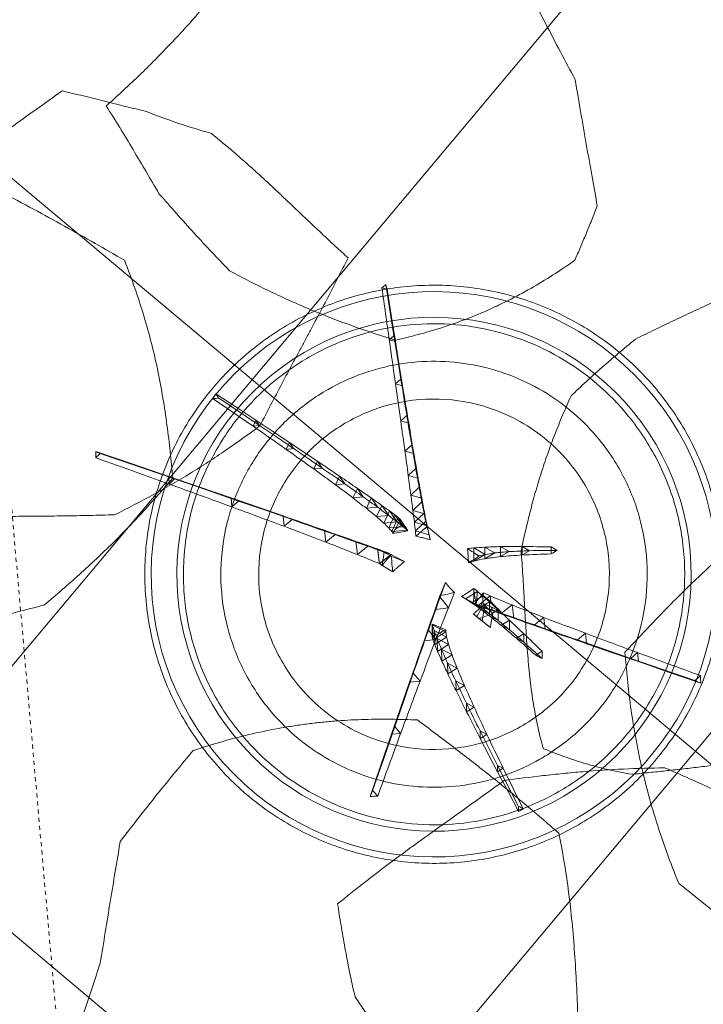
# Model space of a CAD drawing. Header units: millimetres. Extents: x 853417 to 929373, y -433185 to -369260.
# Tile 85 of 157: x 908589 to 909121, y -390160 to -389393. Entities that reach past the tile are written whole.
import ezdxf

# ---------------------------------------------------------------- set-up
doc = ezdxf.new("R2010")
doc.units = ezdxf.units.MM
doc.linetypes.add('Dash', pattern=[6.35, 3.175, -3.175])
for name, color, linetype, lineweight in [('I-FURN', 7, 'Continuous', 9), ('KOKO-FLOR', 7, 'Continuous', 9), ('KOKO-FLOR-HDLN', 7, 'Dash', 9), ('KOKO-FLOR-PATT', 7, 'Continuous', 9)]:
    doc.layers.add(name, color=color, linetype=linetype, lineweight=lineweight)

# ---------------------------------------------------------------- blocks, each defined once
blk = doc.blocks.new('Furniture_Interior-Artwork-Decoration_Gotessons_Areca-Palm  - Default-1583015-1 korrus_SA_kunstihanke plaan')
at = {"layer": 'I-FURN'}
for p, q in [((236.73, 142.26), (184.82, 109.84)), ((184.42, 115.66), (189.23, 112.21)), ((184.82, 109.84), (184.42, 115.66)), ((189.23, 112.21), (184.82, 109.84)), ((-79.73, 98.21), (-75.77, 104.02)), ((-75.77, 104.02), (-72.77, 98.48)), ((-72.77, 98.48), (-79.73, 98.21)), ((139.81, 89), (145.63, 85.04)), ((140.09, 82.04), (139.81, 89)), ((145.63, 85.04), (140.09, 82.04)), ((-181.67, 62.9), (-146.51, 55.5)), ((-57.73, 60.91), (-53.26, 67.74)), ((-53.26, 67.74), (-49.62, 61.06)), ((102.52, 67), (109.34, 62.53)), ((102.66, 58.89), (102.52, 67)), ((109.34, 62.53), (102.66, 58.89)), ((-151.04, 53.42), (-150.4, 58.55)), ((-146.51, 55.5), (-151.04, 53.42)), ((-150.4, 58.55), (-146.51, 55.5)), ((-49.62, 61.06), (-57.73, 60.91)), ((-122.6, 46.71), (-121.85, 52.67)), ((-117.24, 49.11), (-122.6, 46.71)), ((-121.85, 52.67), (-117.24, 49.11)), ((-99.98, 41.04), (-99.13, 47.83)), ((-99.13, 47.83), (-93.81, 43.75)), ((72.46, 49.58), (80.3, 44.6)), ((72.48, 40.33), (72.46, 49.58)), ((-93.81, 43.75), (-99.98, 41.04)), ((-82.01, 36.21), (-81.07, 43.82)), ((-75.04, 39.24), (-82.01, 36.21)), ((-81.07, 43.82), (-75.04, 39.24)), ((-68.02, 32.1), (-66.99, 40.53)), ((-66.99, 40.53), (-60.26, 35.45)), ((-40.31, 30.86), (-35.33, 38.7)), ((-35.33, 38.7), (-31.05, 30.88)), ((80.3, 44.6), (72.48, 40.33)), ((212.16, 43.61), (175.64, 32.42)), ((-60.26, 35.45), (-68.02, 32.1)), ((-57.43, 28.63), (-56.29, 37.88)), ((-48.88, 32.29), (-57.43, 28.63)), ((-56.29, 37.88), (-48.88, 32.29)), ((-49.65, 25.7), (-48.41, 35.77)), ((-48.41, 35.77), (-40.33, 29.67)), ((-44.15, 23.21), (-42.81, 34.1)), ((-42.81, 34.1), (-34.06, 27.51)), ((-40.55, 21.15), (-39.12, 32.86)), ((-31.05, 30.88), (-40.31, 30.86)), ((-39.12, 32.86), (-29.7, 25.77)), ((-37.01, 32.01), (-37.29, 29.79)), ((-36.11, 31.33), (-37.01, 32.01)), ((49.29, 26.15), (49.39, 36.53)), ((58.23, 31.04), (49.29, 26.15)), ((49.39, 36.53), (58.23, 31.04)), ((175.64, 32.42), (178.26, 36.59)), ((180.45, 31.97), (175.64, 32.42)), ((178.26, 36.59), (180.45, 31.97)), ((-40.33, 29.67), (-49.65, 25.7)), ((-34.06, 27.51), (-44.15, 23.21)), ((-29.7, 25.77), (-40.55, 21.15)), ((-29.7, 25.77), (-29.19, 25.52)), ((30.71, 26.51), (33.17, 27.73)), ((32.98, 16.22), (33.17, 27.73)), ((33.17, 27.73), (43, 21.71)), ((144.87, 23.13), (147.96, 27.94)), ((150.49, 22.65), (144.87, 23.13)), ((147.96, 27.94), (150.49, 22.65)), ((-39.32, 20.13), (-40.55, 21.15)), ((-27.26, 7.79), (-21.77, 16.62)), ((-15.8, 6.87), (-21.77, 16.62)), ((-21.77, 16.62), (-16.87, 7.69)), ((32.98, 16.22), (32.82, 16.12)), ((43, 21.71), (32.98, 16.22)), ((38.23, 18.78), (43, 21.71)), ((98.29, 9.48), (102.32, 15.56)), ((102.32, 15.56), (105.53, 8.92)), ((119.09, 15.49), (122.66, 20.95)), ((125.53, 14.97), (119.09, 15.49)), ((122.66, 20.95), (125.53, 14.97)), ((-21.14, -3.49), (-27.26, 7.79)), ((-16.87, 7.69), (-27.26, 7.79)), ((-16.87, 7.69), (-10.46, -2.85)), ((68.12, 1.15), (73.05, 8.49)), ((73.05, 8.49), (76.92, 0.5)), ((81.49, 4.76), (85.97, 11.47)), ((85.97, 11.47), (89.51, 4.16)), ((105.53, 8.92), (98.29, 9.48)), ((39.91, -5.33), (46.57, 4.5)), ((43.98, -4.62), (50.21, 4.6)), ((44.87, 4.75), (46.57, 4.5)), ((49.97, -6.55), (46.26, 1.1)), ((46.57, 4.5), (51.75, -6.18)), ((49.81, -3.38), (55.61, 5.21)), ((50.21, 4.6), (55.06, -5.41)), ((55.61, 5.21), (60.14, -4.13)), ((57.72, -1.51), (63.08, 6.46)), ((63.08, 6.46), (67.28, -2.21)), ((76.92, 0.5), (68.12, 1.15)), ((89.51, 4.16), (81.49, 4.76)), ((-46.64, -4.92), (-52.1, -6.07)), ((-52.1, -6.07), (-43.7, -15.47)), ((-49, -5.59), (-43.2, -4.26)), ((-44.93, -12.57), (-30.21, -6.98)), ((-38.93, -10.65), (-29.78, -6.91)), ((-38.93, -10.65), (-30.21, -6.98)), ((-35.61, -8.76), (-30.21, -6.98)), ((-30.21, -6.98), (-26.97, -5.73)), ((39.91, -5.33), (39.01, -5.44)), ((51.75, -6.18), (39.91, -5.33)), ((55.06, -5.41), (43.98, -4.62)), ((45.19, -6.2), (49.97, -6.55)), ((60.14, -4.13), (49.81, -3.38)), ((67.28, -2.21), (57.72, -1.51)), ((-59.47, -16.11), (-51.75, -12.94)), ((-51.75, -12.94), (-52.87, -21.25)), ((-51.13, -14.21), (-42.6, -10.72)), ((-43.84, -19.88), (-51.13, -14.21)), ((-50.39, -17.2), (-40.37, -11.71)), ((-44.93, -12.57), (-35.61, -8.76)), ((-36.97, -18.75), (-44.93, -12.57)), ((-43.7, -15.47), (-43.07, -13.55)), ((-40.37, -11.71), (-40.57, -23.22)), ((-40.37, -11.71), (-37.56, -10)), ((-36.59, -9.62), (-38.93, -10.65)), ((-31.68, -17.81), (-38.93, -10.65)), ((-38.93, -10.65), (-29.34, -16.03)), ((-35.61, -8.76), (-36.97, -18.75)), ((26.24, -16.33), (22.64, -14.62)), ((26.24, -16.33), (35.36, -10.04)), ((32.65, -19.58), (41.14, -13.72)), ((35.36, -10.04), (36.23, -21.09)), ((41.14, -13.72), (41.94, -24)), ((-85.19, -20.9), (-79.09, -18.38)), ((-79.97, -25.01), (-85.19, -20.9)), ((-79.09, -18.38), (-79.97, -25.01)), ((-70.6, -18.31), (-63.69, -15.47)), ((-64.69, -22.95), (-70.6, -18.31)), ((-65.62, -26.53), (-56.69, -21.63)), ((-63.69, -15.47), (-64.69, -22.95)), ((-52.87, -21.25), (-59.47, -16.11)), ((-56.69, -21.63), (-56.78, -32.02)), ((-50.39, -17.2), (-48.07, -18.62)), ((-40.57, -23.22), (-44.51, -20.8)), ((-35.55, -20.73), (-40.57, -23.22)), ((36.23, -21.09), (26.24, -16.33)), ((31.9, -19.05), (32.27, -19.2)), ((32.07, -16.64), (32.27, -19.2)), ((41.94, -24), (32.65, -19.58)), ((41.11, -24.03), (48.96, -18.59)), ((48.96, -18.59), (49.69, -28.11)), ((-56.78, -32.02), (-65.62, -26.53)), ((-13.13, -40.62), (-11.56, -30.54)), ((-11.56, -30.54), (-9.97, -26.38)), ((-11.56, -30.54), (-3.6, -36.95)), ((49.69, -28.11), (41.11, -24.03)), ((52, -29.91), (59.21, -24.91)), ((59.86, -33.65), (52, -29.91)), ((59.21, -24.91), (59.86, -33.65)), ((-87.69, -40.09), (-79.87, -35.82)), ((-79.87, -35.82), (-79.86, -45.07)), ((-16.86, -47.13), (-15.49, -38.25)), ((-15.49, -38.25), (-8.46, -43.91)), ((-3.6, -36.95), (-13.13, -40.62)), ((-11.27, -36.46), (-10.91, -34.1)), ((-6.67, -34.68), (-11.27, -36.46)), ((-11.16, -35.96), (-11.27, -36.46)), ((-6.67, -34.68), (-5.98, -34.52)), ((65.76, -37.5), (72.32, -32.92)), ((72.89, -40.88), (65.76, -37.5)), ((72.32, -32.92), (72.89, -40.88)), ((-79.86, -45.07), (-87.69, -40.09)), ((-8.46, -43.91), (-16.86, -47.13)), ((82.82, -47.04), (88.73, -42.89)), ((88.73, -42.89), (89.22, -50.07)), ((-23.05, -56.41), (-21.88, -48.73)), ((-21.88, -48.73), (-15.79, -53.65)), ((89.22, -50.07), (82.82, -47.04)), ((-116.74, -58.02), (-110.05, -54.38)), ((-109.91, -62.49), (-116.74, -58.02)), ((-110.05, -54.38), (-109.91, -62.49)), ((-15.79, -53.65), (-23.05, -56.41)), ((103.69, -58.84), (108.95, -55.11)), ((109.34, -61.51), (103.69, -58.84)), ((108.95, -55.11), (109.34, -61.51)), ((-32.47, -69.13), (-31.51, -62.68)), ((-26.35, -66.84), (-32.47, -69.13)), ((-31.51, -62.68), (-26.35, -66.84)), ((129.31, -73.46), (133.9, -70.15)), ((134.2, -75.76), (129.31, -73.46)), ((133.9, -70.15), (134.2, -75.76)), ((-153.02, -80.53), (-147.48, -77.53)), ((-147.2, -84.49), (-153.02, -80.53)), ((-147.48, -77.53), (-147.2, -84.49)), ((159.62, -90.88), (163.55, -87.99)), ((163.75, -92.81), (159.62, -90.88)), ((163.55, -87.99), (163.75, -92.81))]:
    blk.add_line(p, q, dxfattribs=at)
at = {"layer": 'I-FURN', "flags": 128}
for points in [[(-106.39, 142.81), (-105.52, 144.02), (-104.66, 145.22), (-103.8, 146.42), (-102.93, 147.63)], [(-75.77, 104.02), (-89.35, 125.83), (-102.93, 147.63)], [(-102.93, 147.63), (-102.34, 146.52), (-101.75, 145.42), (-101.16, 144.32), (-100.57, 143.22)], [(184.42, 115.66), (210.32, 131.31), (236.23, 146.95)], [(236.23, 146.95), (237.19, 146.22), (238.14, 145.49), (239.1, 144.76), (240.06, 144.03)], [(236.73, 142.26), (236.6, 143.44), (236.48, 144.61), (236.35, 145.78), (236.23, 146.95)], [(-100.57, 143.22), (-102.02, 143.12), (-103.48, 143.01), (-104.93, 142.91), (-106.39, 142.81)], [(-100.57, 143.22), (-86.67, 120.85), (-72.77, 98.48)], [(189.23, 112.21), (214.65, 128.12), (240.06, 144.03)], [(240.06, 144.03), (239.23, 143.59), (238.39, 143.15), (237.56, 142.7), (236.73, 142.26)], [(184.82, 109.84), (162.45, 95.94), (140.09, 82.04)], [(145.63, 85.04), (167.43, 98.62), (189.23, 112.21)], [(-53.26, 67.74), (-64.51, 85.88), (-75.77, 104.02)], [(-72.77, 98.48), (-61.19, 79.77), (-49.62, 61.06)], [(109.34, 62.53), (127.48, 73.79), (145.63, 85.04)], [(140.09, 82.04), (121.37, 70.47), (102.66, 58.89)], [(-185.38, 61.13), (-185.24, 62.21), (-185.1, 63.29), (-184.97, 64.36), (-184.83, 65.44)], [(-181.67, 62.9), (-182.6, 62.46), (-183.52, 62.02), (-184.45, 61.57), (-185.38, 61.13)], [(-150.4, 58.55), (-167.61, 62), (-184.83, 65.44)], [(-184.83, 65.44), (-184.04, 64.81), (-183.25, 64.17), (-182.46, 63.54), (-181.67, 62.9)], [(-151.04, 53.42), (-168.21, 57.27), (-185.38, 61.13)], [(-121.85, 52.67), (-136.12, 55.61), (-150.4, 58.55)], [(-146.51, 55.5), (-131.88, 52.3), (-117.24, 49.11)], [(178.26, 36.59), (196.28, 41.87), (214.3, 47.15)], [(212.16, 43.61), (212.7, 44.5), (213.23, 45.38), (213.77, 46.26), (214.3, 47.15)], [(214.3, 47.15), (214.77, 46.16), (215.23, 45.17), (215.7, 44.18), (216.16, 43.2)], [(180.45, 31.97), (198.3, 37.58), (216.16, 43.2)], [(216.16, 43.2), (215.16, 43.3), (214.16, 43.41), (213.16, 43.51), (212.16, 43.61)], [(-36.11, 31.33), (-36.41, 30.95), (-36.7, 30.56), (-36.99, 30.18), (-37.29, 29.79)], [(-31.49, 27.45), (-32.65, 28.42), (-33.8, 29.39), (-34.96, 30.36), (-36.11, 31.33)], [(175.64, 32.42), (160.25, 27.78), (144.87, 23.13)], [(150.49, 22.65), (165.47, 27.31), (180.45, 31.97)], [(-37.29, 29.79), (-37.8, 27.38), (-38.3, 24.96), (-38.81, 22.54), (-39.32, 20.13)], [(-39.32, 20.13), (-37.56, 21.07), (-35.8, 22.01), (-34.03, 22.95), (-32.27, 23.89)], [(-32.27, 23.89), (-31.5, 24.3), (-30.73, 24.71), (-29.96, 25.12), (-29.19, 25.52)], [(-29.19, 25.52), (-29.76, 26), (-30.34, 26.48), (-30.91, 26.97), (-31.49, 27.45)], [(26.53, 20.68), (25.31, 21.45), (24.1, 22.21), (22.88, 22.98), (21.67, 23.74)], [(21.67, 23.74), (21.75, 23.04), (21.83, 22.33), (21.91, 21.63), (22, 20.93)], [(32.01, 25.63), (31.68, 25.85), (31.36, 26.07), (31.03, 26.29), (30.71, 26.51)], [(30.71, 26.51), (30.87, 26.12), (31.02, 25.74), (31.18, 25.36), (31.34, 24.98)], [(31.34, 24.98), (31.71, 22.73), (32.09, 20.51), (32.46, 18.31), (32.82, 16.12)], [(38.23, 18.78), (36.68, 20.49), (35.12, 22.2), (33.57, 23.92), (32.01, 25.63)], [(32.98, 16.22), (33.03, 19.1), (33.08, 21.98), (33.12, 24.85), (33.17, 27.73)], [(33.17, 27.73), (35.63, 26.23), (38.08, 24.72), (40.54, 23.22), (43, 21.71)], [(22, 20.93), (22.02, 20.22), (22.04, 19.52), (22.06, 18.81), (22.09, 18.11)], [(32.98, 16.22), (27.53, 13.89), (22.07, 11.56)], [(31.61, 16.97), (30.34, 17.9), (29.06, 18.83), (27.8, 19.76), (26.53, 20.68)], [(26.53, 14.04), (27.8, 14.77), (29.07, 15.5), (30.34, 16.23), (31.61, 16.97)], [(31.61, 16.97), (35.41, 18.55), (39.2, 20.13), (43, 21.71)], [(32.82, 16.12), (34.17, 16.79), (35.53, 17.45), (36.88, 18.12), (38.23, 18.78)], [(43, 21.71), (40.49, 20.34), (37.99, 18.97), (35.48, 17.59), (32.98, 16.22)], [(22.07, 11.56), (22.51, 11.81), (22.94, 12.05), (23.38, 12.29), (23.81, 12.53)], [(23.81, 12.53), (24.49, 12.91), (25.17, 13.29), (25.85, 13.66), (26.53, 14.04)], [(-16.09, 6.36), (-17.35, 3.91), (-18.61, 1.45), (-19.87, -1.02), (-21.14, -3.49)], [(-15.87, 6.75), (-15.93, 6.77), (-15.99, 6.8), (-16.04, 6.82), (-16.1, 6.85)], [(-16.1, 6.85), (-16.1, 6.72), (-16.1, 6.6), (-16.1, 6.48), (-16.09, 6.36)], [(-15.84, 6.81), (-15.96, 6.58), (-16.09, 6.36)], [(-15.69, 6.67), (-15.71, 6.72), (-15.74, 6.77), (-15.77, 6.82), (-15.8, 6.87)], [(-10.46, -2.85), (-11.77, -0.47), (-13.07, 1.91), (-14.38, 4.29), (-15.69, 6.67)], [(44.87, 4.75), (43.41, 2.2), (41.94, -0.35), (40.47, -2.89), (39.01, -5.44)], [(45.07, 4.23), (45.02, 4.36), (44.97, 4.49), (44.92, 4.62), (44.87, 4.75)], [(46.26, 1.1), (45.96, 1.88), (45.67, 2.67), (45.37, 3.45), (45.07, 4.23)], [(45.19, -6.2), (45.46, -4.38), (45.73, -2.55), (46, -0.73), (46.26, 1.1)], [(-59.82, -7.86), (-57.11, -7.29), (-54.41, -6.72), (-51.71, -6.15), (-49, -5.59)], [(-49, -5.59), (-49.86, -8.23), (-50.71, -10.88), (-51.57, -13.53), (-52.43, -16.18)], [(-43.2, -4.26), (-44.06, -4.42), (-44.92, -4.59), (-45.78, -4.75), (-46.64, -4.92)], [(-46.64, -4.92), (-46.59, -5.05), (-46.53, -5.18), (-46.48, -5.31), (-46.42, -5.45)], [(-46.42, -5.45), (-45.58, -7.47), (-44.75, -9.5), (-43.91, -11.52), (-43.07, -13.55)], [(-43.14, -8.6), (-43.15, -7.5), (-43.17, -6.41), (-43.18, -5.33), (-43.2, -4.26)], [(-30.21, -6.98), (-30.95, -12.4), (-31.68, -17.81)], [(-29.32, -6.71), (-29.43, -6.76), (-29.55, -6.81), (-29.67, -6.86), (-29.78, -6.91)], [(-26.97, -5.73), (-27.56, -5.98), (-28.15, -6.22), (-28.73, -6.47), (-29.32, -6.71)], [(-27.58, -10.97), (-27.43, -9.66), (-27.28, -8.35), (-27.12, -7.04), (-26.97, -5.73)], [(-21.14, -3.49), (-19.85, -3.35), (-18.56, -3.21), (-17.28, -3.07), (-16, -2.93)], [(-16, -2.93), (-14.62, -2.91), (-13.23, -2.89), (-11.84, -2.87), (-10.46, -2.85)], [(39.01, -5.44), (39.02, -5.44), (39.04, -5.45), (39.06, -5.45), (39.08, -5.45)], [(39.08, -5.45), (40.6, -5.64), (42.13, -5.83), (43.66, -6.01), (45.19, -6.2)], [(-52.43, -16.18), (-54.27, -14.1), (-56.12, -12.02), (-57.97, -9.94), (-59.82, -7.86)], [(-51.75, -12.94), (-47.18, -11.83), (-42.6, -10.72)], [(-38.93, -10.65), (-41.93, -11.61), (-44.93, -12.57)], [(-40.61, -14.88), (-41.48, -15.31), (-42.34, -15.75), (-43.2, -16.18), (-44.06, -16.61)], [(-42.6, -10.72), (-43.22, -15.3), (-43.84, -19.88)], [(-43.07, -13.55), (-43.09, -12.3), (-43.1, -11.05), (-43.12, -9.82), (-43.14, -8.6)], [(-40.32, -11.32), (-40.91, -11.61), (-41.51, -11.9), (-42.1, -12.18), (-42.7, -12.47)], [(-42.7, -12.47), (-42.18, -13.08), (-41.65, -13.68), (-41.13, -14.28), (-40.61, -14.88)], [(-37.56, -10), (-38.24, -10.32), (-38.94, -10.66), (-39.62, -10.99), (-40.32, -11.32)], [(-36.66, -14.84), (-36.88, -13.62), (-37.11, -12.41), (-37.34, -11.2), (-37.56, -10)], [(-35.55, -20.73), (-35.83, -19.25), (-36.11, -17.77), (-36.38, -16.3), (-36.66, -14.84)], [(-34.77, -8.91), (-35.23, -9.08), (-35.68, -9.26), (-36.13, -9.44), (-36.59, -9.62)], [(-36.59, -9.62), (-35.72, -10.45), (-34.85, -11.28), (-33.99, -12.11), (-33.12, -12.94)], [(-33.12, -12.94), (-32.18, -13.71), (-31.23, -14.49), (-30.28, -15.26), (-29.34, -16.03)], [(-28.08, -17.12), (-27.95, -15.57), (-27.83, -14.03), (-27.7, -12.5), (-27.58, -10.97)], [(22.64, -14.62), (23.26, -14.91), (23.88, -15.21), (24.5, -15.5), (25.12, -15.8)], [(28.54, -10.43), (28.32, -10.59), (28.1, -10.75), (27.89, -10.91), (27.67, -11.08)], [(31.83, -7.71), (31, -8.39), (30.18, -9.07), (29.36, -9.75), (28.54, -10.43)], [(32.13, -12.93), (32.05, -11.62), (31.98, -10.32), (31.9, -9.01), (31.83, -7.71)], [(32.15, -16.03), (32.14, -15.25), (32.14, -14.48), (32.13, -13.7), (32.13, -12.93)], [(-104, -23.92), (-102.68, -23.38), (-101.36, -22.83), (-100.04, -22.28), (-98.72, -21.73)], [(-98.72, -21.73), (-98.91, -23.18), (-99.1, -24.63), (-99.29, -26.08), (-99.47, -27.53)], [(-52.29, -20.44), (-53.18, -20.82), (-54.07, -21.2), (-54.96, -21.59), (-55.85, -21.97)], [(-55.85, -21.97), (-53.04, -21.69), (-50.22, -21.42), (-47.41, -21.15), (-44.59, -20.87)], [(-43.84, -19.88), (-48.35, -20.57), (-52.87, -21.25)], [(-48.14, -18.66), (-49.18, -19.1), (-50.22, -19.55), (-51.26, -20), (-52.29, -20.44)], [(-48.07, -18.62), (-48.09, -18.63), (-48.11, -18.64), (-48.12, -18.65), (-48.14, -18.66)], [(-44.06, -16.61), (-45.07, -17.11), (-46.07, -17.62), (-47.07, -18.12), (-48.07, -18.62)], [(-44.59, -20.87), (-44.57, -20.85), (-44.55, -20.84), (-44.53, -20.82), (-44.51, -20.8)], [(-44.51, -20.8), (-42.6, -20.41), (-40.69, -20.02), (-38.77, -19.63), (-36.84, -19.24)], [(-31.68, -17.81), (-34.33, -18.28), (-36.97, -18.75)], [(-36.84, -19.24), (-36.52, -19.61), (-36.2, -19.99), (-35.87, -20.36), (-35.55, -20.73)], [(-28.08, -17.12), (-29.88, -17.47), (-31.68, -17.81)], [(-29.34, -16.03), (-29.02, -16.3), (-28.71, -16.57), (-28.39, -16.85), (-28.08, -17.12)], [(25.12, -15.8), (26.42, -16.42), (27.74, -17.04), (29.06, -17.67), (30.38, -18.3)], [(30.38, -18.3), (30.45, -18.34), (30.52, -18.37), (30.59, -18.4), (30.66, -18.44)], [(30.66, -18.44), (30.97, -18.59), (31.28, -18.74), (31.59, -18.9), (31.9, -19.05)], [(31.9, -19.05), (31.94, -18.45), (31.98, -17.84), (32.02, -17.24), (32.07, -16.64)], [(32.07, -16.64), (32.09, -16.48), (32.11, -16.33), (32.13, -16.18), (32.15, -16.03)], [(-99.47, -27.53), (-100.61, -26.63), (-101.74, -25.73), (-102.87, -24.82), (-104, -23.92)], [(-10.25, -28.31), (-10.41, -29.67), (-10.57, -31.04), (-10.74, -32.43), (-10.9, -33.83)], [(-9.97, -26.38), (-10.04, -26.86), (-10.11, -27.34), (-10.18, -27.82), (-10.25, -28.31)], [(-6.82, -28.78), (-7.61, -28.18), (-8.4, -27.58), (-9.19, -26.98), (-9.97, -26.38)], [(-0.93, -32.82), (-2.41, -31.8), (-3.89, -30.79), (-5.36, -29.78), (-6.82, -28.78)], [(-10.91, -34.1), (-10.97, -34.57), (-11.04, -35.03), (-11.1, -35.49), (-11.16, -35.96)], [(-11.16, -35.96), (-10.04, -35.64), (-8.92, -35.32), (-7.79, -35), (-6.67, -34.68)], [(-10.9, -33.83), (-10.91, -33.9), (-10.91, -33.97), (-10.91, -34.03), (-10.91, -34.1)], [(-5.98, -34.52), (-4.71, -34.09), (-3.44, -33.67), (-2.18, -33.24), (-0.93, -32.82)], [(-116.74, -58.02), (-134.88, -69.27), (-153.02, -80.53)], [(-147.48, -77.53), (-128.77, -65.96), (-110.05, -54.38)], [(159.62, -90.88), (144.46, -82.17), (129.31, -73.46)], [(134.2, -75.76), (148.98, -84.29), (163.75, -92.81)], [(-153.02, -80.53), (-174.82, -94.11), (-196.62, -107.7)], [(-192.21, -105.33), (-169.85, -91.43), (-147.48, -77.53)], [(-45.9, -86.01), (-45.72, -84.7), (-45.53, -83.39), (-45.34, -82.08), (-45.16, -80.77)], [(-40.94, -84.19), (-42.18, -84.64), (-43.42, -85.1), (-44.66, -85.55), (-45.9, -86.01)], [(-45.16, -80.77), (-44.1, -81.62), (-43.05, -82.48), (-41.99, -83.33), (-40.94, -84.19)], [(195.32, -111.5), (177.47, -101.19), (159.62, -90.88)], [(163.75, -92.81), (181.23, -102.94), (198.7, -113.07)], [(-196.62, -107.7), (-195.52, -107.1), (-194.42, -106.51), (-193.32, -105.92), (-192.21, -105.33)], [(-192.21, -105.33), (-192.11, -106.78), (-192.01, -108.24), (-191.91, -109.69), (-191.81, -111.15)], [(-191.81, -111.15), (-193.01, -110.28), (-194.22, -109.42), (-195.42, -108.56), (-196.62, -107.7)], [(195.32, -111.5), (196.14, -110.88), (196.96, -110.27), (197.78, -109.65), (198.6, -109.03)], [(198.7, -113.07), (197.86, -112.68), (197.01, -112.28), (196.17, -111.89), (195.32, -111.5)], [(198.6, -109.03), (198.63, -110.04), (198.65, -111.05), (198.68, -112.06), (198.7, -113.07)]]:
    blk.add_lwpolyline(points, dxfattribs=at)
at = {"layer": 'I-FURN'}
for points in [[(-71.31, 392.29), (-74.78, 397.78), (-81.75, 408.74), (-92.27, 425.2), (-102.87, 441.69), (-109.99, 452.73), (-113.56, 458.26)], [(-7.65, 320.64), (-12.85, 326.55), (-23.26, 338.35), (-39, 356.13), (-55.09, 374.2), (-65.88, 386.24), (-71.31, 392.29)], [(11.56, 231.95), (10.21, 239.01), (7.37, 253.31), (2.78, 275.36), (-2.21, 297.83), (-5.79, 313), (-7.65, 320.64)], [(-216.69, 255.07), (-210.5, 252.05), (-198.51, 246.03), (-181.77, 237.02), (-166.14, 228.22), (-156.54, 222.71), (-151.93, 220)], [(241.8, 226.25), (237.6, 221), (229.2, 210.52), (216.71, 194.81), (204.46, 179.18), (196.54, 168.88), (192.66, 163.74)], [(-375.42, 159.46), (-362.05, 148.86), (-335.23, 128.06), (-295.24, 98.69), (-255.58, 72.62), (-230.12, 58.12), (-217.59, 51.76)], [(-79.73, 98.21), (-88.62, 113.08), (-97.5, 127.95), (-106.39, 142.81)], [(139.81, 89), (154.68, 97.89), (169.55, 106.77), (184.42, 115.66)], [(186.18, 110.52), (191.91, 106.66), (203.41, 99.05), (220.98, 88), (239.25, 77.21), (258.17, 66.94), (277.8, 57.29), (298.26, 48.3), (319.4, 40.19), (334.05, 35.25), (341.5, 32.9)], [(-57.73, 60.91), (-65.06, 73.34), (-72.4, 85.78), (-79.73, 98.21)], [(102.52, 67), (114.95, 74.34), (127.38, 81.67), (139.81, 89)], [(341.5, 32.9), (349.64, 35.97), (366.07, 42.28), (391.34, 52.17), (416.98, 62.62), (434.21, 69.91), (442.89, 73.67)], [(-35.33, 38.7), (-41.31, 48.38), (-47.28, 58.06), (-53.26, 67.74)], [(72.46, 49.58), (82.48, 55.39), (92.5, 61.2), (102.52, 67)], [(80.3, 44.6), (89.98, 50.58), (99.66, 56.56), (109.34, 62.53)], [(-40.31, 30.86), (-46.11, 40.88), (-51.92, 50.89), (-57.73, 60.91)], [(-49.62, 61.06), (-43.43, 51), (-37.24, 40.94), (-31.05, 30.88)], [(102.66, 58.89), (92.6, 52.71), (82.54, 46.52), (72.48, 40.33)], [(-122.6, 46.71), (-132.08, 48.94), (-141.56, 51.18), (-151.04, 53.42)], [(-99.98, 41.04), (-107.52, 42.93), (-115.06, 44.82), (-122.6, 46.71)], [(-99.13, 47.83), (-106.71, 49.44), (-114.28, 51.06), (-121.85, 52.67)], [(-117.24, 49.11), (-109.43, 47.32), (-101.62, 45.54), (-93.81, 43.75)], [(-81.07, 43.82), (-87.09, 45.15), (-93.11, 46.49), (-99.13, 47.83)], [(49.39, 36.53), (57.08, 40.88), (64.77, 45.23), (72.46, 49.58)], [(-82.01, 36.21), (-88, 37.82), (-93.99, 39.43), (-99.98, 41.04)], [(-93.81, 43.75), (-87.55, 42.25), (-81.3, 40.74), (-75.04, 39.24)], [(-66.99, 40.53), (-71.68, 41.63), (-76.37, 42.72), (-81.07, 43.82)], [(-75.04, 39.24), (-70.12, 37.97), (-65.19, 36.71), (-60.26, 35.45)], [(-56.29, 37.88), (-59.86, 38.76), (-63.42, 39.65), (-66.99, 40.53)], [(-21.77, 16.62), (-26.29, 23.98), (-30.81, 31.34), (-35.33, 38.7)], [(72.48, 40.33), (64.75, 35.6), (57.02, 30.87), (49.29, 26.15)], [(58.23, 31.04), (65.58, 35.56), (72.94, 40.08), (80.3, 44.6)], [(-68.02, 32.1), (-72.68, 33.47), (-77.35, 34.84), (-82.01, 36.21)], [(-57.43, 28.63), (-60.96, 29.79), (-64.49, 30.95), (-68.02, 32.1)], [(-60.26, 35.45), (-56.47, 34.39), (-52.68, 33.34), (-48.88, 32.29)], [(-48.41, 35.77), (-51.04, 36.47), (-53.66, 37.17), (-56.29, 37.88)], [(-48.88, 32.29), (-46.03, 31.42), (-43.18, 30.54), (-40.33, 29.67)], [(-42.81, 34.1), (-44.68, 34.66), (-46.54, 35.21), (-48.41, 35.77)], [(-39.12, 32.86), (-40.35, 33.28), (-41.58, 33.69), (-42.81, 34.1)], [(-27.26, 7.79), (-31.61, 15.48), (-35.96, 23.17), (-40.31, 30.86)], [(-37.01, 32.01), (-37.72, 32.29), (-38.42, 32.58), (-39.12, 32.86)], [(-31.05, 30.88), (-26.33, 23.15), (-21.6, 15.42), (-16.87, 7.69)], [(33.17, 27.73), (38.58, 30.67), (43.99, 33.6), (49.39, 36.53)], [(43, 21.71), (48.07, 24.82), (53.15, 27.93), (58.23, 31.04)], [(147.96, 27.94), (158.06, 30.82), (168.16, 33.71), (178.26, 36.59)], [(-49.65, 25.7), (-52.24, 26.67), (-54.83, 27.65), (-57.43, 28.63)], [(-44.15, 23.21), (-45.98, 24.04), (-47.81, 24.87), (-49.65, 25.7)], [(-40.55, 21.15), (-41.75, 21.84), (-42.95, 22.53), (-44.15, 23.21)], [(-40.33, 29.67), (-38.24, 28.95), (-36.15, 28.23), (-34.06, 27.51)], [(-34.06, 27.51), (-32.6, 26.93), (-31.15, 26.35), (-29.7, 25.77)], [(21.67, 23.74), (25.5, 25.07), (29.34, 26.4), (33.17, 27.73)], [(49.29, 26.15), (43.85, 22.84), (38.42, 19.53), (32.98, 16.22)], [(144.87, 23.13), (136.27, 20.59), (127.68, 18.04), (119.09, 15.49)], [(122.66, 20.95), (131.09, 23.28), (139.53, 25.61), (147.96, 27.94)], [(22.09, 18.11), (22.09, 17.02), (22.08, 14.83), (22.08, 12.65), (22.07, 11.56)], [(85.97, 11.47), (91.42, 12.84), (96.87, 14.2), (102.32, 15.56)], [(119.09, 15.49), (112.16, 13.49), (105.22, 11.48), (98.29, 9.48)], [(102.32, 15.56), (109.1, 17.36), (115.88, 19.15), (122.66, 20.95)], [(125.53, 14.97), (133.85, 17.53), (142.17, 20.09), (150.49, 22.65)], [(63.08, 6.46), (66.41, 7.13), (69.73, 7.81), (73.05, 8.49)], [(73.05, 8.49), (77.36, 9.49), (81.67, 10.48), (85.97, 11.47)], [(98.29, 9.48), (92.69, 7.9), (87.09, 6.33), (81.49, 4.76)], [(89.51, 4.16), (94.85, 5.74), (100.19, 7.33), (105.53, 8.92)], [(105.53, 8.92), (112.19, 10.94), (118.86, 12.95), (125.53, 14.97)], [(46.57, 4.5), (47.78, 4.53), (48.99, 4.57), (50.21, 4.6)], [(50.21, 4.6), (52.01, 4.8), (53.81, 5), (55.61, 5.21)], [(55.61, 5.21), (58.1, 5.62), (60.59, 6.04), (63.08, 6.46)], [(68.12, 1.15), (64.65, 0.26), (61.18, -0.62), (57.72, -1.51)], [(67.28, -2.21), (70.49, -1.3), (73.71, -0.4), (76.92, 0.5)], [(81.49, 4.76), (77.03, 3.56), (72.58, 2.35), (68.12, 1.15)], [(76.92, 0.5), (81.12, 1.72), (85.31, 2.94), (89.51, 4.16)], [(-52.1, -6.07), (-54.67, -6.67), (-57.24, -7.26), (-59.82, -7.86)], [(-29.78, -6.91), (-30.2, -7.07), (-31.03, -7.4), (-32.28, -7.9), (-33.52, -8.4), (-34.36, -8.74), (-34.77, -8.91)], [(43.98, -4.62), (42.62, -4.85), (41.26, -5.09), (39.91, -5.33)], [(49.81, -3.38), (47.87, -3.79), (45.92, -4.2), (43.98, -4.62)], [(57.72, -1.51), (55.08, -2.13), (52.45, -2.76), (49.81, -3.38)], [(49.97, -6.55), (50.57, -6.43), (51.16, -6.3), (51.75, -6.18)], [(51.75, -6.18), (52.85, -5.93), (53.96, -5.67), (55.06, -5.41)], [(55.06, -5.41), (56.76, -4.99), (58.45, -4.56), (60.14, -4.13)], [(60.14, -4.13), (62.52, -3.49), (64.9, -2.85), (67.28, -2.21)], [(-63.69, -15.47), (-59.71, -14.63), (-55.73, -13.78), (-51.75, -12.94)], [(-51.13, -14.21), (-53.91, -14.85), (-56.69, -15.48), (-59.47, -16.11)], [(-56.69, -21.63), (-51.25, -18.33), (-45.81, -15.02), (-40.37, -11.71)], [(-44.93, -12.57), (-47, -13.12), (-49.06, -13.67), (-51.13, -14.21)], [(-42.7, -12.47), (-45.26, -14.05), (-47.83, -15.62), (-50.39, -17.2)], [(-42.6, -10.72), (-40.27, -10.07), (-37.94, -9.41), (-35.61, -8.76)], [(27.67, -11.08), (26.83, -11.67), (25.15, -12.85), (23.48, -14.03), (22.64, -14.62)], [(31.83, -7.71), (33.01, -8.48), (34.19, -9.26), (35.36, -10.04)], [(35.36, -10.04), (37.29, -11.26), (39.22, -12.49), (41.14, -13.72)], [(41.14, -13.72), (43.75, -15.34), (46.35, -16.97), (48.96, -18.59)], [(420.62, -53.32), (425.03, -50.01), (433.91, -43.35), (447.34, -33.24), (460.89, -23), (469.98, -16.1), (474.54, -12.62)], [(-85.19, -20.9), (-91.46, -21.91), (-97.73, -22.91), (-104, -23.92)], [(-98.72, -21.73), (-92.18, -20.61), (-85.63, -19.5), (-79.09, -18.38)], [(-70.6, -18.31), (-75.47, -19.17), (-80.33, -20.04), (-85.19, -20.9)], [(-64.69, -22.95), (-69.78, -23.64), (-74.87, -24.32), (-79.97, -25.01)], [(-79.87, -35.82), (-72.14, -31.09), (-64.41, -26.36), (-56.69, -21.63)], [(-79.09, -18.38), (-73.96, -17.41), (-68.82, -16.44), (-63.69, -15.47)], [(-59.47, -16.11), (-63.18, -16.84), (-66.89, -17.58), (-70.6, -18.31)], [(-50.39, -17.2), (-55.47, -20.31), (-60.54, -23.42), (-65.62, -26.53)], [(-52.87, -21.25), (-56.81, -21.82), (-60.75, -22.38), (-64.69, -22.95)], [(-43.7, -15.47), (-46.61, -15.71), (-49.52, -15.94), (-52.43, -16.18)], [(-36.97, -18.75), (-39.26, -19.12), (-41.55, -19.5), (-43.84, -19.88)], [(32.65, -19.58), (30.51, -18.5), (28.37, -17.41), (26.24, -16.33)], [(32.27, -19.2), (33.59, -19.83), (34.91, -20.46), (36.23, -21.09)], [(41.11, -24.03), (38.29, -22.54), (35.47, -21.06), (32.65, -19.58)], [(36.23, -21.09), (38.14, -22.06), (40.04, -23.03), (41.94, -24)], [(48.96, -18.59), (52.37, -20.7), (55.79, -22.8), (59.21, -24.91)], [(364.82, -20.67), (358.01, -20.93), (344.35, -21.48), (323.81, -22.48), (303.51, -23.75), (290.13, -24.82), (283.5, -25.43)], [(443.7, -31.84), (437.1, -31.08), (423.93, -29.45), (404.29, -26.69), (384.48, -23.69), (371.37, -21.67), (364.82, -20.67)], [(-79.97, -25.01), (-86.47, -25.85), (-92.97, -26.69), (-99.47, -27.53)], [(-65.62, -26.53), (-72.98, -31.05), (-80.34, -35.57), (-87.69, -40.09)], [(-40.57, -23.22), (-45.97, -26.15), (-51.38, -29.09), (-56.78, -32.02)], [(-15.49, -38.25), (-14.18, -35.68), (-12.87, -33.11), (-11.56, -30.54)], [(52, -29.91), (48.37, -27.95), (44.74, -25.99), (41.11, -24.03)], [(41.94, -24), (44.53, -25.37), (47.11, -26.74), (49.69, -28.11)], [(49.69, -28.11), (53.08, -29.95), (56.47, -31.8), (59.86, -33.65)], [(65.76, -37.5), (61.17, -34.97), (56.59, -32.44), (52, -29.91)], [(59.21, -24.91), (63.58, -27.58), (67.95, -30.25), (72.32, -32.92)], [(-110.05, -54.38), (-99.99, -48.19), (-89.93, -42), (-79.87, -35.82)], [(-56.78, -32.02), (-64.48, -36.37), (-72.17, -40.72), (-79.86, -45.07)], [(-21.88, -48.73), (-19.75, -45.24), (-17.62, -41.74), (-15.49, -38.25)], [(-11.27, -36.46), (-11.89, -37.85), (-12.51, -39.23), (-13.13, -40.62)], [(-3.6, -36.95), (-5.22, -39.27), (-6.84, -41.59), (-8.46, -43.91)], [(-0.93, -32.82), (-1.82, -34.2), (-2.71, -35.58), (-3.6, -36.95)], [(59.86, -33.65), (64.21, -36.06), (68.55, -38.47), (72.89, -40.88)], [(82.82, -47.04), (77.13, -43.86), (71.44, -40.68), (65.76, -37.5)], [(72.32, -32.92), (77.79, -36.24), (83.26, -39.56), (88.73, -42.89)], [(-230.09, -44.35), (-235.01, -46.93), (-244.97, -52.06), (-260.19, -59.76), (-275.6, -67.45), (-285.93, -72.56), (-291.1, -75.13)], [(-87.69, -40.09), (-97.37, -46.07), (-107.05, -52.04), (-116.74, -58.02)], [(-79.86, -45.07), (-89.87, -50.88), (-99.89, -56.68), (-109.91, -62.49)], [(-13.13, -40.62), (-14.37, -42.79), (-15.62, -44.96), (-16.86, -47.13)], [(-8.46, -43.91), (-10.9, -47.16), (-13.35, -50.4), (-15.79, -53.65)], [(72.89, -40.88), (78.33, -43.95), (83.78, -47.01), (89.22, -50.07)], [(88.73, -42.89), (95.47, -46.96), (102.21, -51.04), (108.95, -55.11)], [(-31.51, -62.68), (-28.3, -58.03), (-25.09, -53.38), (-21.88, -48.73)], [(-16.86, -47.13), (-18.93, -50.22), (-20.99, -53.31), (-23.05, -56.41)], [(103.69, -58.84), (96.73, -54.91), (89.77, -50.97), (82.82, -47.04)], [(89.22, -50.07), (95.93, -53.89), (102.63, -57.7), (109.34, -61.51)], [(375.56, -81.93), (382.65, -76.84), (397.26, -67.04), (412.71, -57.83), (420.62, -53.32)], [(-23.05, -56.41), (-26.19, -60.65), (-29.33, -64.89), (-32.47, -69.13)], [(-15.79, -53.65), (-19.31, -58.04), (-22.83, -62.44), (-26.35, -66.84)], [(129.31, -73.46), (120.77, -68.59), (112.23, -63.72), (103.69, -58.84)], [(108.95, -55.11), (117.26, -60.13), (125.58, -65.14), (133.9, -70.15)], [(-109.91, -62.49), (-122.34, -69.82), (-134.77, -77.16), (-147.2, -84.49)], [(-45.16, -80.77), (-40.61, -74.74), (-36.06, -68.71), (-31.51, -62.68)], [(-26.35, -66.84), (-31.21, -72.62), (-36.07, -78.4), (-40.94, -84.19)], [(109.34, -61.51), (117.63, -66.26), (125.91, -71.01), (134.2, -75.76)], [(-32.47, -69.13), (-36.94, -74.76), (-41.42, -80.38), (-45.9, -86.01)], [(133.9, -70.15), (143.78, -76.1), (153.67, -82.05), (163.55, -87.99)], [(-147.2, -84.49), (-162.07, -93.38), (-176.94, -102.26), (-191.81, -111.15)], [(163.55, -87.99), (175.24, -95.01), (186.92, -102.02), (198.6, -109.03)], [(40.55, -170.21), (41.03, -175.47), (41.83, -186.16), (42.67, -202.78), (43.15, -219.77), (43.25, -231.26), (43.26, -237.04)], [(43.26, -237.04), (42.1, -242.41), (39.69, -253.15), (35.72, -269.47), (31.68, -285.59), (28.92, -296.61), (27.52, -302.19)], [(120.67, -239.12), (122.38, -242.36), (125.86, -248.89), (131.22, -258.9), (136.74, -269.04), (140.55, -275.85), (142.48, -279.28)], [(229.78, -328.02), (237.63, -329.48), (253.6, -332.58), (278.38, -337.6), (303.69, -343.12), (320.78, -347.17), (329.37, -349.25)]]:
    blk.add_open_spline(points, degree=3, dxfattribs=at)
for points, knots in [([(213.85, 333.61), (206.24, 319.61), (195.25, 298.6), (181.83, 270.81), (175.55, 257.07), (172.54, 250.23)], [0, 0, 0, 0, 0.5, 0.75, 1, 1, 1, 1]), ([(-319.74, 263.74), (-310.79, 263.02), (-297.58, 261.94), (-280.19, 260.43), (-267.28, 259.3), (-254.3, 258.17), (-241.46, 257.05), (-228.98, 256.02), (-220.77, 255.38), (-216.69, 255.07)], [0, 0, 0, 0, 0.25, 0.375, 0.5, 0.625, 0.75, 0.875, 1, 1, 1, 1]), ([(172.54, 250.23), (172.65, 244.13), (172.96, 232), (173.73, 214.08), (174.86, 196.21), (176.36, 178.62), (178.26, 161.39), (181.33, 138.66), (184.14, 121.87), (186.18, 110.52)], [0, 0, 0, 0, 0.125, 0.25, 0.375, 0.5, 0.625, 0.75, 1, 1, 1, 1]), ([(-79.96, 81.4), (-75.44, 86.51), (-66.56, 96.84), (-53.69, 112.91), (-43.29, 127.1), (-35.23, 139), (-29.36, 148.15), (-23.63, 157.58), (-16.16, 170.61), (-7.27, 187.62), (2.53, 209.07), (8.62, 224.19), (11.56, 231.95)], [0, 0, 0, 0, 0.125, 0.25, 0.375, 0.4375, 0.5, 0.5625, 0.625, 0.75, 0.875, 1, 1, 1, 1]), ([(-151.93, 220), (-151.86, 213.12), (-151.89, 199.47), (-152.37, 179.24), (-153.05, 162.43), (-153.7, 149.02), (-154.23, 139.04), (-154.81, 129.05), (-155.63, 115.65), (-156.65, 98.99), (-157.82, 79.18), (-158.6, 65.76), (-158.99, 58.95)], [0, 0, 0, 0, 0.125, 0.25, 0.375, 0.4375, 0.5, 0.5625, 0.625, 0.75, 0.875, 1, 1, 1, 1]), ([(474.54, -12.62), (475.01, -4.37), (475.96, 12.07), (477.41, 36.65), (478.6, 57.09), (479.58, 73.53), (480.35, 85.91), (481.13, 98.59), (481.88, 111.53), (482.65, 124.46), (483.44, 137.09), (484.21, 149.41), (485.15, 165.79), (485.72, 177.95), (486, 186.07)], [0, 0, 0, 0, 0.125, 0.25, 0.375, 0.4375, 0.5, 0.5625, 0.625, 0.6875, 0.75, 0.8125, 0.875, 1, 1, 1, 1]), ([(192.66, 163.74), (190.09, 152.7), (185.48, 130.73), (181.1, 102.98), (178.53, 81.18), (176.49, 59.45), (175.52, 43.26), (175.07, 32.36)], [0, 0, 0, 0, 0.25, 0.5, 0.625, 0.75, 1, 1, 1, 1]), ([(-217.59, 51.76), (-211.69, 52.73), (-199.94, 54.76), (-176.76, 59.09), (-153.39, 63.98), (-130.98, 69.05), (-108.61, 74.38), (-91.59, 78.59), (-79.96, 81.4)], [0, 0, 0, 0, 0.125, 0.25, 0.5, 0.625, 0.75, 1, 1, 1, 1]), ([(-158.99, 58.95), (-164.34, 50.14), (-172.4, 37.13), (-183.58, 19.85), (-195.1, 2.65), (-210.49, -19.06), (-223.42, -35.93), (-230.09, -44.35)], [0, 0, 0, 0, 0.25, 0.375, 0.5, 0.75, 1, 1, 1, 1]), ([(175.07, 32.36), (177.6, 26.61), (182.54, 15.24), (189.74, -1.54), (195.7, -15.68), (200.46, -27.06), (204, -35.53), (207.54, -43.98), (212.31, -55.31), (218.32, -69.46), (225.68, -86.35), (230.78, -97.65), (233.38, -103.31)], [0, 0, 0, 0, 0.125, 0.25, 0.375, 0.4375, 0.5, 0.5625, 0.625, 0.75, 0.875, 1, 1, 1, 1]), ([(-218.07, -21.61), (-212.65, -16.82), (-204.63, -10.12), (-194.06, -2.3), (-183.8, 4.83), (-171.57, 12.42), (-162.97, 17.37), (-158.88, 19.55)], [0, 0, 0, 0, 0.25, 0.375, 0.5, 0.75, 1, 1, 1, 1]), ([(-158.88, 19.55), (-146.42, 14.19), (-128.92, 5.08), (-109.69, -6.92), (-98.95, -14.04), (-91.05, -19.46), (-83.2, -24.98), (-72.75, -32.48), (-59.82, -41.88), (-44.39, -52.96), (-33.84, -60.39), (-28.46, -64.11)], [0, 0, 0, 0, 0.25, 0.375, 0.4375, 0.5, 0.5625, 0.625, 0.75, 0.875, 1, 1, 1, 1]), ([(-393.6, -15.83), (-378.65, -12.2), (-356.5, -7), (-327.68, -0.6), (-313.64, 2.46), (-306.7, 3.95)], [0, 0, 0, 0, 0.5, 0.75, 1, 1, 1, 1]), ([(-306.7, 3.95), (-298.33, 1.36), (-281.97, -4), (-258.65, -12.62), (-240.07, -20.47), (-225.76, -27.09), (-215.36, -32.17), (-205.23, -37.36), (-192.02, -44.52), (-176.16, -53.75), (-158.09, -65.19), (-146.42, -73.11), (-140.63, -77.13)], [0, 0, 0, 0, 0.125, 0.25, 0.375, 0.4375, 0.5, 0.5625, 0.625, 0.75, 0.875, 1, 1, 1, 1]), ([(-273.13, -109.87), (-268.47, -101.75), (-261.55, -89.94), (-252.25, -74.74), (-245.31, -63.62), (-238.28, -52.59), (-231.31, -41.84), (-224.61, -31.55), (-220.23, -24.88), (-218.07, -21.61)], [0, 0, 0, 0, 0.25, 0.375, 0.5, 0.625, 0.75, 0.875, 1, 1, 1, 1]), ([(283.5, -25.43), (272.54, -30.07), (256.41, -37.23), (235.26, -47.55), (219.7, -55.62), (204.42, -64.09), (184.42, -75.88), (169.98, -85.16), (160.36, -91.66)], [0, 0, 0, 0, 0.25, 0.375, 0.5, 0.625, 0.75, 1, 1, 1, 1]), ([(460.62, -164.04), (459.28, -157.74), (456.77, -145.39), (453.51, -127.54), (450.89, -110.3), (449.11, -96.39), (447.8, -85.41), (446.92, -77.22), (446.15, -69.19), (445.5, -61.37), (444.95, -53.77), (444.31, -43.82), (443.93, -36.58), (443.7, -31.84)], [0, 0, 0, 0, 0.125, 0.25, 0.375, 0.5, 0.5625, 0.625, 0.6875, 0.75, 0.8125, 0.875, 1, 1, 1, 1]), ([(-28.46, -64.11), (-21.91, -72.18), (-12.42, -84.32), (-0.25, -101.18), (8.58, -114.18), (17.13, -127.65), (25.35, -141.54), (33.14, -155.66), (38.11, -165.32), (40.55, -170.21)], [0, 0, 0, 0, 0.25, 0.375, 0.5, 0.625, 0.75, 0.875, 1, 1, 1, 1]), ([(-140.63, -77.13), (-139.01, -89.32), (-136.61, -107.18), (-133.81, -131.01), (-132.03, -148.98), (-130.59, -167.38), (-129.51, -186.02), (-128.87, -204.65), (-128.7, -217.25), (-128.68, -223.6)], [0, 0, 0, 0, 0.25, 0.375, 0.5, 0.625, 0.75, 0.875, 1, 1, 1, 1]), ([(233.38, -103.31), (237.63, -102.68), (246.5, -101.39), (258.55, -99.66), (268.89, -98.28), (277.01, -97.27), (285.47, -96.21), (294.23, -95.06), (303.33, -93.83), (312.83, -92.56), (322.65, -91.2), (336.04, -89.17), (353.38, -86.23), (368.01, -83.44), (375.56, -81.93)], [0, 0, 0, 0, 0.125, 0.25, 0.3125, 0.375, 0.4375, 0.5, 0.5625, 0.625, 0.6875, 0.75, 0.875, 1, 1, 1, 1]), ([(160.36, -91.66), (157.69, -97.04), (152.55, -107.89), (145.5, -124.59), (140.17, -139.12), (136.29, -151.13), (133.63, -160.27), (131.2, -169.59), (128.23, -182.33), (125.14, -198.64), (122.43, -218.57), (121.17, -232.22), (120.67, -239.12)], [0, 0, 0, 0, 0.125, 0.25, 0.375, 0.4375, 0.5, 0.5625, 0.625, 0.75, 0.875, 1, 1, 1, 1]), ([(142.48, -279.28), (149.11, -282.95), (159.16, -288.54), (173.17, -296.27), (183.93, -302.23), (194.95, -308.39), (210.04, -316.84), (221.74, -323.44), (229.78, -328.02)], [0, 0, 0, 0, 0.25, 0.375, 0.5, 0.625, 0.75, 1, 1, 1, 1])]:
    blk.add_open_spline(points, degree=3, knots=knots, dxfattribs=at)
blk = doc.blocks.new('Furniture_Other_Gotessons_Plant-Pot - Default-V7-1 korrus_SA_kunstihanke plaan')
at = {"layer": 'I-FURN'}
for radius, start, end in [(220, 90, 270), (220, 270, 90), (200, 90, 270), (200, 270, 90)]:
    blk.add_arc((0, 0), radius, start, end, dxfattribs=at)
for points, knots in [([(0, 225), (-14.72, 224.99), (-44.18, 222.09), (-86.65, 209.21), (-125.8, 188.29), (-160.12, 160.12), (-188.29, 125.8), (-209.22, 86.64), (-222.1, 44.15), (-225.72, 7.3), (-224.28, -22.02), (-219.95, -51.23), (-209.22, -86.63), (-188.29, -125.8), (-160.12, -160.12), (-125.79, -188.29), (-86.63, -209.22), (-44.13, -222.11), (-14.67, -224.99), (0, -225)], [0, 0, 0, 0, 0.0625, 0.125, 0.1875, 0.25, 0.3125, 0.375, 0.4375, 0.5, 0.53125, 0.5625, 0.625, 0.6875, 0.75, 0.8125, 0.875, 0.9375, 1, 1, 1, 1]), ([(0, -225), (14.72, -224.99), (44.18, -222.09), (86.65, -209.21), (125.8, -188.29), (160.12, -160.12), (188.29, -125.8), (209.22, -86.64), (222.1, -44.15), (225.72, -7.3), (224.28, 22.02), (219.95, 51.23), (209.22, 86.63), (188.29, 125.8), (160.12, 160.12), (125.79, 188.29), (86.63, 209.22), (44.13, 222.11), (14.67, 224.99), (0, 225)], [0, 0, 0, 0, 0.0625, 0.125, 0.1875, 0.25, 0.3125, 0.375, 0.4375, 0.5, 0.53125, 0.5625, 0.625, 0.6875, 0.75, 0.8125, 0.875, 0.9375, 1, 1, 1, 1]), ([(0, 195), (-23.79, 195), (-71.45, 186.18), (-133.44, 148.2), (-170.3, 100.12), (-188.03, 55.67), (-195.36, 18.74), (-195.36, -20.44), (-186.83, -60.68), (-170.12, -98.2), (-145.98, -131.44), (-115.45, -158.92), (-79.87, -179.46), (-40.81, -192.15), (-13.58, -195), (0, -195)], [-1, -1, -1, -1, -0.883333, -0.766667, -0.65, -0.591667, -0.533333, -0.466667, -0.4, -0.333333, -0.266667, -0.2, -0.133333, -0.066667, 0, 0, 0, 0]), ([(0, -195), (23.79, -195), (71.45, -186.18), (133.44, -148.2), (170.3, -100.12), (188.03, -55.67), (195.36, -18.74), (195.36, 20.44), (186.83, 60.68), (170.12, 98.2), (145.98, 131.44), (115.45, 158.92), (79.87, 179.46), (40.81, 192.15), (13.58, 195), (0, 195)], [-1, -1, -1, -1, -0.883333, -0.766667, -0.65, -0.591667, -0.533333, -0.466667, -0.4, -0.333333, -0.266667, -0.2, -0.133333, -0.066667, 0, 0, 0, 0]), ([(0, -165.81), (-11.94, -165.81), (-35.89, -163.21), (-70.15, -151.67), (-101.12, -133.04), (-127.37, -108.18), (-147.65, -78.26), (-158.8, -50.27), (-163.95, -26.85), (-165.89, -8.92), (-165.89, 8.91), (-163.55, 30.59), (-157.22, 55.32), (-141.05, 90.92), (-109.58, 129.01), (-58.36, 158.89), (-19.45, 165.81), (0, 165.81)], [0, 0, 0, 0, 0.068966, 0.137931, 0.206897, 0.275862, 0.344828, 0.413793, 0.448276, 0.482759, 0.517241, 0.551724, 0.607759, 0.663793, 0.775862, 0.887931, 1, 1, 1, 1]), ([(0, 165.81), (11.94, 165.81), (35.89, 163.21), (70.15, 151.67), (101.12, 133.04), (127.37, 108.18), (147.65, 78.26), (158.8, 50.27), (163.95, 26.85), (165.89, 8.92), (165.89, -8.91), (163.55, -30.59), (157.22, -55.32), (141.05, -90.92), (109.58, -129.01), (58.36, -158.89), (19.45, -165.81), (0, -165.81)], [0, 0, 0, 0, 0.068966, 0.137931, 0.206897, 0.275862, 0.344828, 0.413793, 0.448276, 0.482759, 0.517241, 0.551724, 0.607759, 0.663793, 0.775862, 0.887931, 1, 1, 1, 1]), ([(0, 136.4), (-8.46, 136.4), (-25.53, 134.8), (-50.11, 127.72), (-72.99, 116.17), (-97.39, 97.45), (-119.91, 69.2), (-132.47, 37.19), (-136.53, 10.15), (-136.53, -10.18), (-133.48, -30.43), (-125.45, -56.52), (-108.25, -86.32), (-77.97, -114.41), (-46.96, -129.33), (-20.33, -135.39), (-6.73, -136.4), (0, -136.4)], [-1, -1, -1, -1, -0.940476, -0.880952, -0.821429, -0.761905, -0.666667, -0.571429, -0.52381, -0.47619, -0.428571, -0.380952, -0.285714, -0.190476, -0.095238, -0.047619, 0, 0, 0, 0]), ([(0, -136.4), (8.46, -136.4), (25.53, -134.8), (50.11, -127.72), (72.99, -116.17), (97.39, -97.45), (119.91, -69.2), (132.47, -37.19), (136.53, -10.15), (136.53, 10.18), (133.48, 30.43), (125.45, 56.52), (108.25, 86.32), (77.97, 114.41), (46.96, 129.33), (20.33, 135.39), (6.73, 136.4), (0, 136.4)], [-1, -1, -1, -1, -0.940476, -0.880952, -0.821429, -0.761905, -0.666667, -0.571429, -0.52381, -0.47619, -0.428571, -0.380952, -0.285714, -0.190476, -0.095238, -0.047619, 0, 0, 0, 0])]:
    blk.add_open_spline(points, degree=3, knots=knots, dxfattribs=at)
blk = doc.blocks.new('eeldatavad põrandakanalid - eeldatavad põrandakanalid-5062723-1 korrus_SA_kunstihanke plaan')
at = {"layer": 'KOKO-FLOR-HDLN'}
blk.add_line((419146.54, 895818.93), (412838.88, 895464.83), dxfattribs=at)

msp = doc.modelspace()

# ---------------------------------------------------------------- hatches: boundary and pattern name
at = {"layer": 'KOKO-FLOR-PATT', "true_color": 0x800000}
h = msp.add_hatch(dxfattribs=at)
h.set_pattern_fill('FP_80', color=16, style=0, pattern_type=2)
h.set_pattern_definition([(320.029, (910448.2, -386970.7), (289.08, 344.866), []), (50.029, (910448.2, -386970.7), (-344.866, 289.08), [])])
h.paths.add_polyline_path([(908301.64, -390562.55), (908302.54, -390562.47), (908301.91, -390562.08)], flags=0)
h.paths.add_polyline_path([(908304.92, -390562.26), (908318.76, -390561.04), (908315.88, -390538.48), (908308.13, -390551.58)], flags=0)
h.paths.add_polyline_path([(908327.66, -390560.26), (910743.1, -390347.7), (910744.92, -390357.54), (911782.88, -390262.59), (911781.68, -390249.06), (913146.41, -390127.97), (913136.23, -390013.45), (912320.51, -390088.08), (912315.95, -390038.28), (913131.81, -389963.65), (912684.5, -384931.77), (911855.73, -385007.59), (911851.17, -384957.8), (912679.93, -384880.36), (912677.86, -384857.06), (912675.4, -384856.83), (912584.32, -383861.21), (912584.32, -383860.95), (910259.41, -384065.54), (910193.91, -383274.03), (909142.41, -383361.05), (909208.37, -384158.03), (907753.71, -384286.48), (907761.39, -384370.37), (907755.51, -384364.61), (907830.14, -385212.69), (907826.79, -385212.99), (907963.71, -386768.91), (907967.06, -386768.62), (908167.2, -389042.93), (908234.11, -389056.36), (908360.75, -390462.67), (908324.67, -390527.55), (908325.32, -390534.64)], flags=0)

# ---------------------------------------------------------------- block references
at = {"layer": 'I-FURN', "rotation": 129.0790903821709}
for name in ['Furniture_Interior-Artwork-Decoration_Gotessons_Areca-Palm  - Default-1583015-1 korrus_SA_kunstihanke plaan', 'Furniture_Other_Gotessons_Plant-Pot - Default-V7-1 korrus_SA_kunstihanke plaan']:
    msp.add_blockref(name, (908911.42, -389825.04), dxfattribs=at)
at = {"layer": 'KOKO-FLOR', "rotation": 271.815909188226}
msp.add_blockref('eeldatavad põrandakanalid - eeldatavad põrandakanalid-5062723-1 korrus_SA_kunstihanke plaan', (0, 0), dxfattribs=at)

doc.saveas('drawing.dxf')
